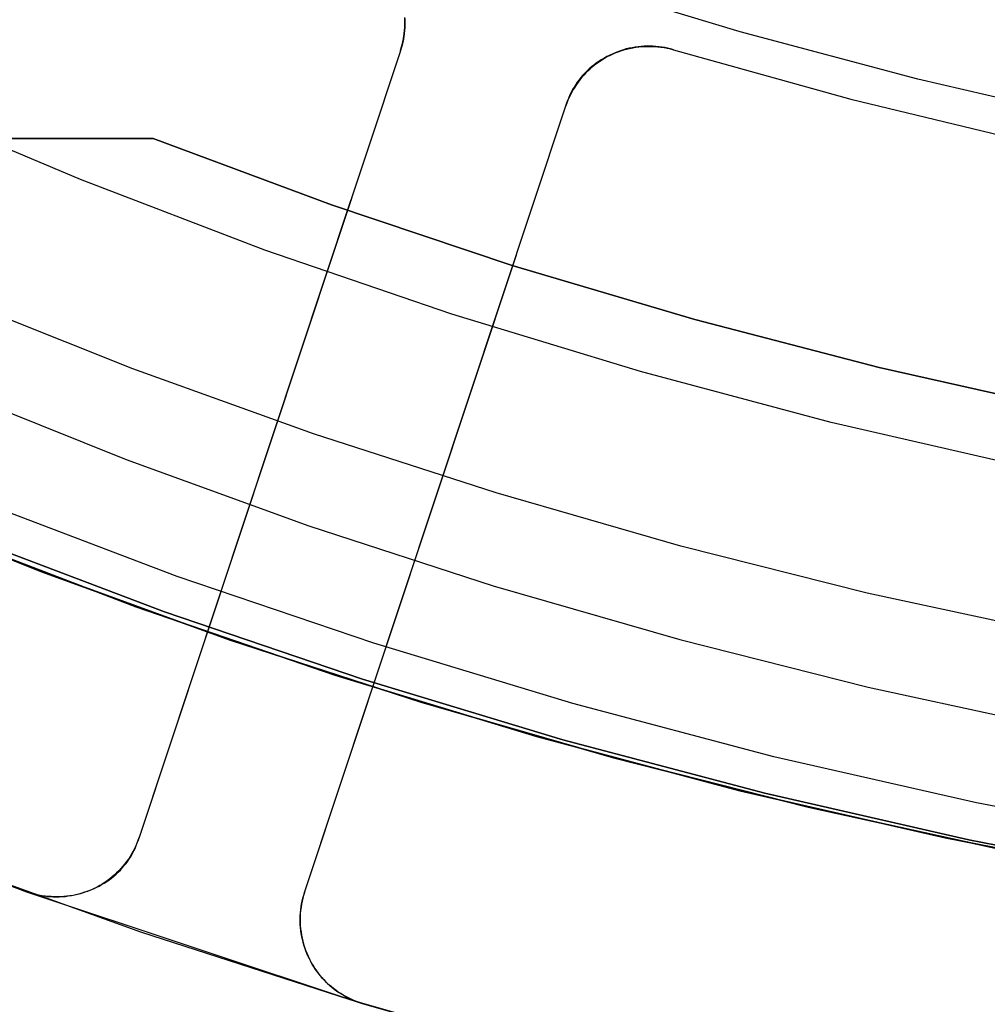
# Model space of a CAD drawing. Header units: millimetres. Extents: x 10871 to 12032, y -2698 to -1680.
# Tile 42 of 183: x 11426 to 11437, y -2117 to -2106. Entities that reach past the tile are written whole.
import ezdxf

# ---------------------------------------------------------------- set-up
doc = ezdxf.new("R2010")
doc.units = ezdxf.units.MM
doc.layers.add('1', color=7, linetype='Continuous')
doc.layers.add('color', color=7, linetype='Continuous')

msp = doc.modelspace()

# ---------------------------------------------------------------- linework, layer by layer
at = {"layer": '1', "color": 7, "true_color": 0xffffff}
for p, q in [((11427.072, -2107.749, 76.403), (11424.987, -2106.868, 76.403)), ((11427.072, -2107.749, 76.403), (11424.987, -2106.868, 76.403)), ((11427.905, -2107.278, 65.998), (11424.938, -2107.278, 64.854)), ((11424.938, -2107.278, 64.854), (11427.905, -2107.278, 65.998)), ((11429.952, -2108.04, 65.998), (11427.905, -2107.278, 65.998)), ((11427.905, -2107.278, 65.998), (11429.952, -2108.04, 65.998)), ((11429.188, -2108.557, 76.403), (11427.072, -2107.749, 76.403)), ((11429.188, -2108.557, 76.403), (11427.072, -2107.749, 76.403)), ((11432.024, -2108.732, 65.998), (11429.952, -2108.04, 65.998)), ((11429.952, -2108.04, 65.998), (11432.024, -2108.732, 65.998)), ((11431.33, -2109.292, 76.403), (11429.188, -2108.557, 76.403)), ((11431.33, -2109.292, 76.403), (11429.188, -2108.557, 76.403)), ((11434.119, -2109.353, 65.998), (11432.024, -2108.732, 65.998)), ((11432.024, -2108.732, 65.998), (11434.119, -2109.353, 65.998)), ((11427.671, -2109.918, 63.451), (11425.624, -2109.104, 63.451)), ((11433.496, -2109.951, 76.403), (11431.33, -2109.292, 76.403)), ((11433.496, -2109.951, 76.403), (11431.33, -2109.292, 76.403)), ((11436.233, -2109.903, 65.998), (11434.119, -2109.353, 65.998)), ((11434.119, -2109.353, 65.998), (11436.233, -2109.903, 65.998)), ((11429.744, -2110.664, 63.451), (11427.671, -2109.918, 63.451)), ((11435.684, -2110.535, 76.403), (11433.496, -2109.951, 76.403)), ((11435.684, -2110.535, 76.403), (11433.496, -2109.951, 76.403)), ((11438.365, -2110.381, 65.998), (11436.233, -2109.903, 65.998)), ((11436.233, -2109.903, 65.998), (11438.365, -2110.381, 65.998)), ((11425.532, -2110.129, 44.653), (11427.598, -2110.958, 44.653)), ((11425.532, -2110.129, 44.653), (11427.598, -2110.958, 44.653)), ((11437.89, -2111.042, 76.403), (11435.684, -2110.535, 76.403)), ((11437.89, -2111.042, 76.403), (11435.684, -2110.535, 76.403)), ((11431.841, -2111.342, 63.451), (11429.744, -2110.664, 63.451)), ((11427.598, -2110.958, 44.653), (11429.69, -2111.718, 44.653)), ((11427.598, -2110.958, 44.653), (11429.69, -2111.718, 44.653)), ((11424.489, -2111.389, 59.909), (11426.625, -2112.244, 59.909)), ((11426.625, -2112.244, 59.909), (11424.489, -2111.389, 59.909)), ((11424.489, -2111.39, 60.904), (11426.625, -2112.245, 60.904)), ((11426.625, -2112.245, 60.904), (11424.489, -2111.39, 60.904)), ((11426.625, -2112.245, 60.406), (11424.489, -2111.39, 60.406)), ((11433.959, -2111.95, 63.451), (11431.841, -2111.342, 63.451)), ((11428.181, -2112.298, 138.188), (11425.952, -2111.452, 138.188)), ((11429.69, -2111.718, 44.653), (11431.807, -2112.406, 44.653)), ((11429.69, -2111.718, 44.653), (11431.807, -2112.406, 44.653)), ((11427.706, -2112.647, 42.804), (11425.449, -2111.785, 42.804)), ((11425.449, -2111.785, 42.804), (11427.706, -2112.647, 42.804)), ((11427.706, -2112.647, 51.854), (11425.449, -2111.785, 51.854)), ((11425.792, -2111.853, 46.153), (11428.035, -2112.704, 46.153)), ((11428.035, -2112.704, 53.153), (11425.792, -2111.853, 53.153)), ((11425.792, -2111.853, 46.153), (11428.035, -2112.704, 46.153)), ((11425.792, -2111.853, 49.653), (11428.035, -2112.704, 49.653)), ((11425.792, -2111.853, 53.153), (11428.035, -2112.704, 53.153)), ((11436.095, -2112.489, 63.451), (11433.959, -2111.95, 63.451)), ((11426.625, -2112.244, 59.909), (11428.789, -2113.028, 59.909)), ((11428.789, -2113.028, 59.909), (11426.625, -2112.244, 59.909)), ((11426.625, -2112.245, 60.904), (11428.788, -2113.029, 60.904)), ((11428.788, -2113.029, 60.904), (11426.625, -2112.245, 60.904)), ((11428.788, -2113.029, 60.406), (11426.625, -2112.245, 60.406)), ((11430.438, -2113.066, 138.188), (11428.181, -2112.298, 138.188)), ((11431.807, -2112.406, 44.653), (11433.946, -2113.023, 44.653)), ((11431.807, -2112.406, 44.653), (11433.946, -2113.023, 44.653)), ((11438.248, -2112.956, 63.451), (11436.095, -2112.489, 63.451)), ((11429.991, -2113.43, 42.804), (11427.706, -2112.647, 42.804)), ((11427.706, -2112.647, 42.804), (11429.991, -2113.43, 42.804)), ((11429.991, -2113.43, 51.854), (11427.706, -2112.647, 51.854)), ((11428.035, -2112.704, 46.153), (11430.306, -2113.477, 46.153)), ((11430.306, -2113.477, 53.153), (11428.035, -2112.704, 53.153)), ((11428.035, -2112.704, 46.153), (11430.306, -2113.477, 46.153)), ((11428.035, -2112.704, 49.653), (11430.306, -2113.477, 49.653)), ((11428.035, -2112.704, 53.153), (11430.306, -2113.477, 53.153)), ((11428.788, -2113.029, 60.904), (11430.977, -2113.741, 60.904)), ((11430.977, -2113.741, 60.904), (11428.788, -2113.029, 60.904)), ((11430.977, -2113.741, 60.406), (11428.788, -2113.029, 60.406)), ((11428.789, -2113.028, 59.909), (11430.977, -2113.74, 59.909)), ((11430.977, -2113.74, 59.909), (11428.789, -2113.028, 59.909)), ((11432.721, -2113.755, 138.188), (11430.438, -2113.066, 138.188)), ((11433.946, -2113.023, 44.653), (11436.105, -2113.567, 44.653)), ((11433.946, -2113.023, 44.653), (11436.105, -2113.567, 44.653)), ((11432.301, -2114.134, 42.804), (11429.991, -2113.43, 42.804)), ((11429.991, -2113.43, 42.804), (11432.301, -2114.134, 42.804)), ((11432.301, -2114.134, 51.854), (11429.991, -2113.43, 51.854)), ((11430.306, -2113.477, 46.153), (11432.603, -2114.171, 46.153)), ((11432.603, -2114.171, 53.153), (11430.306, -2113.477, 53.153)), ((11430.306, -2113.477, 46.153), (11432.603, -2114.171, 46.153)), ((11430.306, -2113.477, 49.653), (11432.603, -2114.171, 49.653)), ((11430.306, -2113.477, 53.153), (11432.603, -2114.171, 53.153)), ((11436.105, -2113.567, 44.653), (11438.28, -2114.038, 44.653)), ((11436.105, -2113.567, 44.653), (11438.28, -2114.038, 44.653)), ((11430.977, -2113.74, 59.909), (11433.188, -2114.379, 59.909)), ((11433.188, -2114.379, 59.909), (11430.977, -2113.74, 59.909)), ((11430.977, -2113.741, 60.904), (11433.187, -2114.38, 60.904)), ((11433.187, -2114.38, 60.904), (11430.977, -2113.741, 60.904)), ((11433.187, -2114.38, 60.406), (11430.977, -2113.741, 60.406)), ((11435.025, -2114.366, 138.188), (11432.721, -2113.755, 138.188)), ((11434.635, -2114.757, 42.804), (11432.301, -2114.134, 42.804)), ((11432.301, -2114.134, 42.804), (11434.635, -2114.757, 42.804)), ((11434.635, -2114.757, 51.854), (11432.301, -2114.134, 51.854)), ((11432.603, -2114.171, 46.153), (11434.922, -2114.785, 46.153)), ((11434.922, -2114.785, 53.153), (11432.603, -2114.171, 53.153)), ((11432.603, -2114.171, 46.153), (11434.922, -2114.785, 46.153)), ((11432.603, -2114.171, 49.653), (11434.922, -2114.785, 49.653)), ((11432.603, -2114.171, 53.153), (11434.922, -2114.785, 53.153)), ((11433.187, -2114.38, 60.904), (11435.418, -2114.946, 60.904)), ((11435.418, -2114.946, 60.904), (11433.187, -2114.38, 60.904)), ((11435.418, -2114.946, 60.406), (11433.187, -2114.38, 60.406)), ((11433.188, -2114.379, 59.909), (11435.418, -2114.945, 59.909)), ((11435.418, -2114.945, 59.909), (11433.188, -2114.379, 59.909)), ((11437.35, -2114.896, 138.188), (11435.025, -2114.366, 138.188)), ((11436.989, -2115.298, 42.804), (11434.635, -2114.757, 42.804)), ((11434.635, -2114.757, 42.804), (11436.989, -2115.298, 42.804)), ((11436.989, -2115.298, 51.854), (11434.635, -2114.757, 51.854)), ((11434.922, -2114.785, 46.153), (11437.261, -2115.319, 46.153)), ((11437.261, -2115.319, 53.153), (11434.922, -2114.785, 53.153)), ((11434.922, -2114.785, 46.153), (11437.261, -2115.319, 46.153)), ((11434.922, -2114.785, 49.653), (11437.261, -2115.319, 49.653)), ((11434.922, -2114.785, 53.153), (11437.261, -2115.319, 53.153)), ((11439.691, -2115.346, 138.188), (11437.35, -2114.896, 138.188)), ((11435.418, -2114.945, 59.909), (11437.667, -2115.436, 59.909)), ((11437.667, -2115.436, 59.909), (11435.418, -2114.945, 59.909)), ((11435.418, -2114.946, 60.904), (11437.666, -2115.438, 60.904)), ((11437.666, -2115.438, 60.904), (11435.418, -2114.946, 60.904)), ((11437.666, -2115.438, 60.406), (11435.418, -2114.946, 60.406)), ((11439.361, -2115.757, 42.804), (11436.989, -2115.298, 42.804)), ((11436.989, -2115.298, 42.804), (11439.361, -2115.757, 42.804)), ((11439.361, -2115.757, 51.854), (11436.989, -2115.298, 51.854)), ((11437.261, -2115.319, 46.153), (11439.617, -2115.772, 46.153)), ((11439.617, -2115.772, 53.153), (11437.261, -2115.319, 53.153)), ((11437.261, -2115.319, 46.153), (11439.617, -2115.772, 46.153)), ((11437.261, -2115.319, 49.653), (11439.617, -2115.772, 49.653)), ((11437.261, -2115.319, 53.153), (11439.617, -2115.772, 53.153))]:
    msp.add_line(p, q, dxfattribs=at)
at = {"layer": 'color', "color": 254, "true_color": 0xcad1ee}
for p, q in [((11434.638, -2106.056, 17.504), (11432.62, -2105.443, 17.504)), ((11430.792, -2105.925, 19.234), (11430.791, -2105.89, 19.248)), ((11430.789, -2106.038, 20.345), (11430.792, -2106.004, 20.345)), ((11430.792, -2106.005, 21.604), (11430.789, -2106.039, 21.604)), ((11430.791, -2105.902, 21.604), (11430.793, -2105.936, 21.604)), ((11430.793, -2105.936, 20.345), (11430.791, -2105.902, 20.345)), ((11430.791, -2106.031, 19.191), (11430.792, -2105.996, 19.206)), ((11430.793, -2105.961, 19.22), (11430.792, -2105.925, 19.234)), ((11430.792, -2105.996, 19.206), (11430.793, -2105.961, 19.22)), ((11430.793, -2105.97, 21.604), (11430.792, -2106.005, 21.604)), ((11430.792, -2106.004, 20.345), (11430.793, -2105.97, 20.345)), ((11430.793, -2105.936, 21.604), (11430.793, -2105.97, 21.604)), ((11430.793, -2105.97, 20.345), (11430.793, -2105.936, 20.345)), ((11430.776, -2106.14, 20.345), (11430.782, -2106.106, 20.345)), ((11430.782, -2106.107, 21.604), (11430.776, -2106.14, 21.604)), ((11430.777, -2106.136, 19.147), (11430.783, -2106.102, 19.162)), ((11430.782, -2106.106, 20.345), (11430.786, -2106.072, 20.345)), ((11430.786, -2106.073, 21.604), (11430.782, -2106.107, 21.604)), ((11430.783, -2106.102, 19.162), (11430.787, -2106.067, 19.177)), ((11430.786, -2106.072, 20.345), (11430.789, -2106.038, 20.345)), ((11430.789, -2106.039, 21.604), (11430.786, -2106.073, 21.604)), ((11430.787, -2106.067, 19.177), (11430.791, -2106.031, 19.191)), ((11436.676, -2106.599, 17.504), (11434.638, -2106.056, 17.504)), ((11430.752, -2106.239, 19.102), (11430.762, -2106.205, 19.117)), ((11430.761, -2106.207, 21.604), (11430.752, -2106.24, 21.604)), ((11430.752, -2106.24, 20.345), (11430.761, -2106.207, 20.345)), ((11430.769, -2106.174, 21.604), (11430.761, -2106.207, 21.604)), ((11430.761, -2106.207, 20.345), (11430.769, -2106.174, 20.345)), ((11430.762, -2106.205, 19.117), (11430.77, -2106.171, 19.132)), ((11430.776, -2106.14, 21.604), (11430.769, -2106.174, 21.604)), ((11430.769, -2106.174, 20.345), (11430.776, -2106.14, 20.345)), ((11430.77, -2106.171, 19.132), (11430.777, -2106.136, 19.147)), ((11433.4, -2106.236, 21.604), (11433.434, -2106.23, 21.604)), ((11433.434, -2106.23, 20.346), (11433.4, -2106.236, 20.346)), ((11433.434, -2106.23, 21.604), (11433.468, -2106.225, 21.604)), ((11433.468, -2106.225, 20.346), (11433.434, -2106.23, 20.346)), ((11433.477, -2106.231, 19.466), (11433.442, -2106.235, 19.46)), ((11433.468, -2106.225, 21.604), (11433.502, -2106.222, 21.604)), ((11433.502, -2106.222, 20.346), (11433.468, -2106.225, 20.346)), ((11433.513, -2106.228, 19.472), (11433.477, -2106.231, 19.466)), ((11433.502, -2106.222, 21.604), (11433.536, -2106.219, 21.604)), ((11433.536, -2106.219, 20.346), (11433.502, -2106.222, 20.346)), ((11433.549, -2106.225, 19.477), (11433.513, -2106.228, 19.472)), ((11433.536, -2106.219, 21.604), (11433.57, -2106.218, 21.604)), ((11433.57, -2106.218, 20.346), (11433.536, -2106.219, 20.346)), ((11433.586, -2106.225, 19.482), (11433.549, -2106.225, 19.477)), ((11433.57, -2106.218, 21.604), (11433.604, -2106.218, 21.604)), ((11433.604, -2106.218, 20.346), (11433.57, -2106.218, 20.346)), ((11433.622, -2106.225, 19.487), (11433.586, -2106.225, 19.482)), ((11433.604, -2106.218, 21.604), (11433.638, -2106.219, 21.604)), ((11433.638, -2106.219, 20.346), (11433.604, -2106.218, 20.346)), ((11433.658, -2106.226, 19.49), (11433.622, -2106.225, 19.487)), ((11433.638, -2106.219, 21.604), (11433.672, -2106.221, 21.604)), ((11433.672, -2106.221, 20.346), (11433.638, -2106.219, 20.346)), ((11433.694, -2106.229, 19.494), (11433.658, -2106.226, 19.49)), ((11433.672, -2106.221, 21.604), (11433.706, -2106.225, 21.604)), ((11433.706, -2106.225, 20.346), (11433.672, -2106.221, 20.346)), ((11433.73, -2106.233, 19.497), (11433.694, -2106.229, 19.494)), ((11433.706, -2106.225, 21.604), (11433.74, -2106.23, 21.604)), ((11433.74, -2106.23, 20.346), (11433.706, -2106.225, 20.346)), ((11433.766, -2106.238, 19.499), (11433.73, -2106.233, 19.497)), ((11433.74, -2106.23, 21.604), (11433.774, -2106.235, 21.604)), ((11433.774, -2106.235, 20.346), (11433.74, -2106.23, 20.346)), ((11430.742, -2106.272, 21.604), (11427.745, -2115.292, 21.604)), ((11430.742, -2106.272, 19.087), (11427.745, -2115.292, 15.037)), ((11430.742, -2106.272, 19.087), (11430.752, -2106.239, 19.102)), ((11430.752, -2106.24, 21.604), (11430.742, -2106.272, 21.604)), ((11430.742, -2106.272, 20.345), (11430.752, -2106.24, 20.345)), ((11430.742, -2106.272, 21.604), (11430.742, -2106.272, 19.087)), ((11433.106, -2106.342, 19.375), (11433.075, -2106.359, 19.364)), ((11433.082, -2106.356, 21.604), (11433.111, -2106.339, 21.604)), ((11433.111, -2106.339, 20.346), (11433.082, -2106.356, 20.346)), ((11433.137, -2106.327, 19.385), (11433.106, -2106.342, 19.375)), ((11433.111, -2106.339, 21.604), (11433.142, -2106.324, 21.604)), ((11433.142, -2106.324, 20.346), (11433.111, -2106.339, 20.346)), ((11433.169, -2106.312, 19.395), (11433.137, -2106.327, 19.385)), ((11433.141, -2106.324, 19.387), (11433.141, -2106.324, 21.604)), ((11433.142, -2106.324, 21.604), (11433.173, -2106.309, 21.604)), ((11433.173, -2106.309, 20.346), (11433.142, -2106.324, 20.346)), ((11433.201, -2106.299, 19.404), (11433.169, -2106.312, 19.395)), ((11433.173, -2106.309, 21.604), (11433.204, -2106.295, 21.604)), ((11433.204, -2106.295, 20.346), (11433.173, -2106.309, 20.346)), ((11433.234, -2106.286, 19.414), (11433.201, -2106.299, 19.404)), ((11433.204, -2106.295, 21.604), (11433.236, -2106.282, 21.604)), ((11433.236, -2106.282, 20.346), (11433.204, -2106.295, 20.346)), ((11433.268, -2106.275, 19.422), (11433.234, -2106.286, 19.414)), ((11433.236, -2106.282, 21.604), (11433.268, -2106.271, 21.604)), ((11433.268, -2106.271, 20.346), (11433.236, -2106.282, 20.346)), ((11433.268, -2106.271, 21.604), (11433.3, -2106.26, 21.604)), ((11433.3, -2106.26, 20.346), (11433.268, -2106.271, 20.346)), ((11433.302, -2106.265, 19.431), (11433.268, -2106.275, 19.422)), ((11433.3, -2106.26, 21.604), (11433.333, -2106.251, 21.604)), ((11433.333, -2106.251, 20.346), (11433.3, -2106.26, 20.346)), ((11433.336, -2106.256, 19.439), (11433.302, -2106.265, 19.431)), ((11433.333, -2106.251, 21.604), (11433.367, -2106.243, 21.604)), ((11433.367, -2106.243, 20.346), (11433.333, -2106.251, 20.346)), ((11433.371, -2106.248, 19.446), (11433.336, -2106.256, 19.439)), ((11433.367, -2106.243, 21.604), (11433.4, -2106.236, 21.604)), ((11433.4, -2106.236, 20.346), (11433.367, -2106.243, 20.346)), ((11433.406, -2106.241, 19.453), (11433.371, -2106.248, 19.446)), ((11433.442, -2106.235, 19.46), (11433.406, -2106.241, 19.453)), ((11433.802, -2106.244, 19.501), (11433.766, -2106.238, 19.499)), ((11433.774, -2106.235, 21.604), (11433.807, -2106.242, 21.604)), ((11433.807, -2106.242, 20.346), (11433.774, -2106.235, 20.346)), ((11433.838, -2106.251, 19.503), (11433.802, -2106.244, 19.501)), ((11433.807, -2106.242, 21.604), (11433.841, -2106.25, 21.604)), ((11433.841, -2106.25, 20.346), (11433.807, -2106.242, 20.346)), ((11433.874, -2106.259, 19.504), (11433.838, -2106.251, 19.503)), ((11433.841, -2106.25, 21.604), (11433.874, -2106.259, 21.604)), ((11433.874, -2106.259, 20.346), (11433.841, -2106.25, 20.346)), ((11433.874, -2106.259, 21.604), (11435.909, -2106.826, 21.604)), ((11433.874, -2106.259, 21.604), (11433.874, -2106.259, 19.504)), ((11433.874, -2106.259, 19.504), (11435.909, -2106.826, 19.504)), ((11433.874, -2106.259, 20.554), (11435.909, -2106.826, 20.554)), ((11432.933, -2106.457, 19.306), (11432.907, -2106.48, 19.294)), ((11432.917, -2106.478, 21.604), (11432.942, -2106.455, 21.604)), ((11432.942, -2106.455, 20.346), (11432.917, -2106.478, 20.346)), ((11432.96, -2106.436, 19.318), (11432.933, -2106.457, 19.306)), ((11432.942, -2106.455, 21.604), (11432.969, -2106.433, 21.604)), ((11432.969, -2106.433, 20.346), (11432.942, -2106.455, 20.346)), ((11432.987, -2106.415, 19.33), (11432.96, -2106.436, 19.318)), ((11432.969, -2106.433, 21.604), (11432.996, -2106.413, 21.604)), ((11432.996, -2106.413, 20.346), (11432.969, -2106.433, 20.346)), ((11433.016, -2106.395, 19.342), (11432.987, -2106.415, 19.33)), ((11432.996, -2106.413, 21.604), (11433.024, -2106.393, 21.604)), ((11433.024, -2106.393, 20.346), (11432.996, -2106.413, 20.346)), ((11433.045, -2106.377, 19.353), (11433.016, -2106.395, 19.342)), ((11433.024, -2106.393, 21.604), (11433.052, -2106.374, 21.604)), ((11433.052, -2106.374, 20.346), (11433.024, -2106.393, 20.346)), ((11433.075, -2106.359, 19.364), (11433.045, -2106.377, 19.353)), ((11433.052, -2106.374, 21.604), (11433.082, -2106.356, 21.604)), ((11433.082, -2106.356, 20.346), (11433.052, -2106.374, 20.346)), ((11432.834, -2106.552, 19.255), (11432.812, -2106.578, 19.242)), ((11432.822, -2106.576, 21.604), (11432.844, -2106.55, 21.604)), ((11432.844, -2106.55, 20.346), (11432.822, -2106.576, 20.346)), ((11432.858, -2106.527, 19.268), (11432.834, -2106.552, 19.255)), ((11432.844, -2106.55, 21.604), (11432.868, -2106.525, 21.604)), ((11432.868, -2106.525, 20.346), (11432.844, -2106.55, 20.346)), ((11432.882, -2106.503, 19.281), (11432.858, -2106.527, 19.268)), ((11432.868, -2106.525, 21.604), (11432.892, -2106.501, 21.604)), ((11432.892, -2106.501, 20.346), (11432.868, -2106.525, 20.346)), ((11432.907, -2106.48, 19.294), (11432.882, -2106.503, 19.281)), ((11432.892, -2106.501, 21.604), (11432.917, -2106.478, 21.604)), ((11432.917, -2106.478, 20.346), (11432.892, -2106.501, 20.346)), ((11432.724, -2106.716, 21.604), (11432.742, -2106.687, 21.604)), ((11432.742, -2106.687, 20.346), (11432.724, -2106.716, 20.346)), ((11432.752, -2106.659, 19.201), (11432.734, -2106.688, 19.187)), ((11432.742, -2106.687, 21.604), (11432.76, -2106.658, 21.604)), ((11432.76, -2106.658, 20.346), (11432.742, -2106.687, 20.346)), ((11432.771, -2106.631, 19.215), (11432.752, -2106.659, 19.201)), ((11432.76, -2106.658, 21.604), (11432.78, -2106.63, 21.604)), ((11432.78, -2106.63, 20.346), (11432.76, -2106.658, 20.346)), ((11432.791, -2106.604, 19.229), (11432.771, -2106.631, 19.215)), ((11432.78, -2106.63, 21.604), (11432.801, -2106.603, 21.604)), ((11432.801, -2106.603, 20.346), (11432.78, -2106.63, 20.346)), ((11432.812, -2106.578, 19.242), (11432.791, -2106.604, 19.229)), ((11432.801, -2106.603, 21.604), (11432.822, -2106.576, 21.604)), ((11432.822, -2106.576, 20.346), (11432.801, -2106.603, 20.346)), ((11438.731, -2107.072, 17.504), (11436.676, -2106.599, 17.504)), ((11432.686, -2106.777, 19.145), (11432.673, -2106.808, 19.131)), ((11432.677, -2106.807, 21.604), (11432.692, -2106.776, 21.604)), ((11432.692, -2106.776, 20.346), (11432.677, -2106.807, 20.346)), ((11432.701, -2106.747, 19.159), (11432.686, -2106.777, 19.145)), ((11432.692, -2106.776, 21.604), (11432.707, -2106.746, 21.604)), ((11432.707, -2106.746, 20.346), (11432.692, -2106.776, 20.346)), ((11432.717, -2106.717, 19.173), (11432.701, -2106.747, 19.159)), ((11432.707, -2106.746, 21.604), (11432.724, -2106.716, 21.604)), ((11432.724, -2106.716, 20.346), (11432.707, -2106.746, 20.346)), ((11432.734, -2106.688, 19.187), (11432.717, -2106.717, 19.173)), ((11429.643, -2115.922, 15.037), (11432.64, -2106.903, 19.088)), ((11429.643, -2115.922, 21.604), (11432.64, -2106.903, 21.604)), ((11432.64, -2106.903, 21.604), (11432.651, -2106.87, 21.604)), ((11432.651, -2106.87, 20.346), (11432.64, -2106.903, 20.346)), ((11432.65, -2106.871, 19.102), (11432.64, -2106.903, 19.088)), ((11432.64, -2106.903, 19.088), (11432.64, -2106.903, 21.604)), ((11432.661, -2106.839, 19.116), (11432.65, -2106.871, 19.102)), ((11432.651, -2106.87, 21.604), (11432.664, -2106.839, 21.604)), ((11432.664, -2106.839, 20.346), (11432.651, -2106.87, 20.346)), ((11432.673, -2106.808, 19.131), (11432.661, -2106.839, 19.116)), ((11432.664, -2106.839, 21.604), (11432.677, -2106.807, 21.604)), ((11432.677, -2106.807, 20.346), (11432.664, -2106.839, 20.346)), ((11435.909, -2106.826, 21.604), (11437.962, -2107.322, 21.604)), ((11435.909, -2106.826, 19.504), (11437.962, -2107.322, 19.504)), ((11435.909, -2106.826, 20.554), (11437.962, -2107.322, 20.554)), ((11430.174, -2107.981, 18.32), (11427.745, -2115.292, 18.32)), ((11429.643, -2115.922, 18.32), (11432.072, -2108.611, 18.32)), ((11429.243, -2110.782, 17.062), (11429.243, -2110.782, 21.604)), ((11431.141, -2111.412, 17.062), (11431.141, -2111.412, 21.604)), ((11424.085, -2115.008, 14.602), (11426.454, -2115.916, 14.602)), ((11427.72, -2115.357, 21.604), (11427.707, -2115.389, 21.604)), ((11427.72, -2115.357, 18.103), (11427.707, -2115.389, 18.103)), ((11427.712, -2115.386, 14.994), (11427.724, -2115.355, 15.009)), ((11427.733, -2115.324, 21.604), (11427.72, -2115.357, 21.604)), ((11427.733, -2115.324, 18.103), (11427.72, -2115.357, 18.103)), ((11427.724, -2115.355, 15.009), (11427.735, -2115.324, 15.023)), ((11427.745, -2115.292, 21.604), (11427.733, -2115.324, 21.604)), ((11427.745, -2115.292, 18.103), (11427.733, -2115.324, 18.103)), ((11427.735, -2115.324, 15.023), (11427.745, -2115.292, 15.037)), ((11427.745, -2115.292, 15.037), (11427.745, -2115.292, 21.604)), ((11427.659, -2115.481, 21.604), (11427.641, -2115.511, 21.604)), ((11427.659, -2115.481, 18.103), (11427.641, -2115.511, 18.103)), ((11427.652, -2115.506, 14.938), (11427.668, -2115.477, 14.952)), ((11427.676, -2115.451, 21.604), (11427.659, -2115.481, 21.604)), ((11427.676, -2115.451, 18.103), (11427.659, -2115.481, 18.103)), ((11427.668, -2115.477, 14.952), (11427.684, -2115.447, 14.966)), ((11427.692, -2115.42, 21.604), (11427.676, -2115.451, 21.604)), ((11427.692, -2115.42, 18.103), (11427.676, -2115.451, 18.103)), ((11427.684, -2115.447, 14.966), (11427.699, -2115.417, 14.98)), ((11427.707, -2115.389, 21.604), (11427.692, -2115.42, 21.604)), ((11427.707, -2115.389, 18.103), (11427.692, -2115.42, 18.103)), ((11427.699, -2115.417, 14.98), (11427.712, -2115.386, 14.994)), ((11427.766, -2116.379, 34.804), (11425.396, -2115.523, 34.804)), ((11427.766, -2116.379, 24.703), (11425.396, -2115.523, 24.703)), ((11427.581, -2115.596, 21.604), (11427.559, -2115.623, 21.604)), ((11427.581, -2115.596, 18.103), (11427.559, -2115.623, 18.103)), ((11427.574, -2115.615, 14.883), (11427.595, -2115.589, 14.897)), ((11427.602, -2115.568, 21.604), (11427.581, -2115.596, 21.604)), ((11427.602, -2115.568, 18.103), (11427.581, -2115.596, 18.103)), ((11427.595, -2115.589, 14.897), (11427.615, -2115.562, 14.91)), ((11427.622, -2115.54, 21.604), (11427.602, -2115.568, 21.604)), ((11427.622, -2115.54, 18.103), (11427.602, -2115.568, 18.103)), ((11427.615, -2115.562, 14.91), (11427.634, -2115.534, 14.924)), ((11427.641, -2115.511, 21.604), (11427.622, -2115.54, 21.604)), ((11427.641, -2115.511, 18.103), (11427.622, -2115.54, 18.103)), ((11427.634, -2115.534, 14.924), (11427.652, -2115.506, 14.938)), ((11427.455, -2115.735, 14.818), (11427.481, -2115.713, 14.831)), ((11427.487, -2115.699, 21.604), (11427.462, -2115.722, 21.604)), ((11427.487, -2115.699, 18.103), (11427.462, -2115.722, 18.103)), ((11427.481, -2115.713, 14.831), (11427.506, -2115.69, 14.844)), ((11427.512, -2115.674, 21.604), (11427.487, -2115.699, 21.604)), ((11427.512, -2115.674, 18.103), (11427.487, -2115.699, 18.103)), ((11427.506, -2115.69, 14.844), (11427.53, -2115.666, 14.857)), ((11427.536, -2115.649, 21.604), (11427.512, -2115.674, 21.604)), ((11427.536, -2115.649, 18.103), (11427.512, -2115.674, 18.103)), ((11427.53, -2115.666, 14.857), (11427.552, -2115.641, 14.87)), ((11427.559, -2115.623, 21.604), (11427.536, -2115.649, 21.604)), ((11427.559, -2115.623, 18.103), (11427.536, -2115.649, 18.103)), ((11427.552, -2115.641, 14.87), (11427.574, -2115.615, 14.883)), ((11427.323, -2115.826, 21.604), (11427.293, -2115.844, 21.604)), ((11427.323, -2115.826, 18.103), (11427.293, -2115.844, 18.103)), ((11427.315, -2115.833, 14.759), (11427.345, -2115.815, 14.77)), ((11427.352, -2115.807, 21.604), (11427.323, -2115.826, 21.604)), ((11427.352, -2115.807, 18.103), (11427.323, -2115.826, 18.103)), ((11427.345, -2115.815, 14.77), (11427.373, -2115.797, 14.782)), ((11427.38, -2115.788, 21.604), (11427.352, -2115.807, 21.604)), ((11427.38, -2115.788, 18.103), (11427.352, -2115.807, 18.103)), ((11427.373, -2115.797, 14.782), (11427.402, -2115.777, 14.794)), ((11427.408, -2115.767, 21.604), (11427.38, -2115.788, 21.604)), ((11427.408, -2115.767, 18.103), (11427.38, -2115.788, 18.103)), ((11427.402, -2115.777, 14.794), (11427.429, -2115.757, 14.806)), ((11427.435, -2115.745, 21.604), (11427.408, -2115.767, 21.604)), ((11427.435, -2115.745, 18.103), (11427.408, -2115.767, 18.103)), ((11427.429, -2115.757, 14.806), (11427.455, -2115.735, 14.818)), ((11427.462, -2115.722, 21.604), (11427.435, -2115.745, 21.604)), ((11427.462, -2115.722, 18.103), (11427.435, -2115.745, 18.103)), ((11426.454, -2115.916, 14.602), (11426.454, -2115.916, 21.604)), ((11426.454, -2115.916, 21.604), (11430.303, -2117.195, 21.604)), ((11426.487, -2115.927, 21.604), (11426.454, -2115.916, 21.604)), ((11426.454, -2115.916, 14.602), (11426.489, -2115.927, 14.603)), ((11426.487, -2115.927, 18.103), (11426.454, -2115.916, 18.103)), ((11426.52, -2115.938, 21.604), (11426.487, -2115.927, 21.604)), ((11426.52, -2115.938, 18.103), (11426.487, -2115.927, 18.103)), ((11426.489, -2115.927, 14.603), (11426.524, -2115.936, 14.604)), ((11426.554, -2115.947, 21.604), (11426.52, -2115.938, 21.604)), ((11426.554, -2115.947, 18.103), (11426.52, -2115.938, 18.103)), ((11426.524, -2115.936, 14.604), (11426.559, -2115.944, 14.606)), ((11426.559, -2115.944, 14.606), (11426.595, -2115.951, 14.608)), ((11427.022, -2115.945, 14.672), (11427.057, -2115.937, 14.68)), ((11427.069, -2115.938, 21.604), (11427.036, -2115.947, 21.604)), ((11427.069, -2115.938, 18.103), (11427.036, -2115.947, 18.103)), ((11427.057, -2115.937, 14.68), (11427.091, -2115.928, 14.689)), ((11427.102, -2115.928, 21.604), (11427.069, -2115.938, 21.604)), ((11427.102, -2115.928, 18.103), (11427.069, -2115.938, 18.103)), ((11427.091, -2115.928, 14.689), (11427.124, -2115.917, 14.698)), ((11427.135, -2115.917, 21.604), (11427.102, -2115.928, 21.604)), ((11427.135, -2115.917, 18.103), (11427.102, -2115.928, 18.103)), ((11427.124, -2115.917, 14.698), (11427.157, -2115.906, 14.707)), ((11427.168, -2115.904, 21.604), (11427.135, -2115.917, 21.604)), ((11427.168, -2115.904, 18.103), (11427.135, -2115.917, 18.103)), ((11427.157, -2115.906, 14.707), (11427.19, -2115.893, 14.717)), ((11427.2, -2115.891, 21.604), (11427.168, -2115.904, 21.604)), ((11427.2, -2115.891, 18.103), (11427.168, -2115.904, 18.103)), ((11427.19, -2115.893, 14.717), (11427.222, -2115.88, 14.727)), ((11427.231, -2115.876, 21.604), (11427.2, -2115.891, 21.604)), ((11427.231, -2115.876, 18.103), (11427.2, -2115.891, 18.103)), ((11427.222, -2115.88, 14.727), (11427.254, -2115.865, 14.737)), ((11427.262, -2115.861, 21.604), (11427.231, -2115.876, 21.604)), ((11427.262, -2115.861, 18.103), (11427.231, -2115.876, 18.103)), ((11427.244, -2115.87, 21.604), (11427.244, -2115.87, 14.734)), ((11427.254, -2115.865, 14.737), (11427.285, -2115.85, 14.748)), ((11427.293, -2115.844, 21.604), (11427.262, -2115.861, 21.604)), ((11427.293, -2115.844, 18.103), (11427.262, -2115.861, 18.103)), ((11427.285, -2115.85, 14.748), (11427.315, -2115.833, 14.759)), ((11429.643, -2115.922, 15.037), (11429.632, -2115.956, 15.022)), ((11429.633, -2115.955, 21.604), (11429.643, -2115.922, 21.604)), ((11429.633, -2115.955, 18.169), (11429.643, -2115.922, 18.169)), ((11429.643, -2115.922, 21.604), (11429.643, -2115.922, 15.037)), ((11426.588, -2115.954, 21.604), (11426.554, -2115.947, 21.604)), ((11426.588, -2115.954, 18.103), (11426.554, -2115.947, 18.103)), ((11426.622, -2115.961, 21.604), (11426.588, -2115.954, 21.604)), ((11426.622, -2115.961, 18.103), (11426.588, -2115.954, 18.103)), ((11426.595, -2115.951, 14.608), (11426.63, -2115.957, 14.611)), ((11426.656, -2115.966, 21.604), (11426.622, -2115.961, 21.604)), ((11426.656, -2115.966, 18.103), (11426.622, -2115.961, 18.103)), ((11426.63, -2115.957, 14.611), (11426.666, -2115.962, 14.614)), ((11426.691, -2115.971, 21.604), (11426.656, -2115.966, 21.604)), ((11426.691, -2115.971, 18.103), (11426.656, -2115.966, 18.103)), ((11426.666, -2115.962, 14.614), (11426.702, -2115.965, 14.618)), ((11426.725, -2115.974, 21.604), (11426.691, -2115.971, 21.604)), ((11426.725, -2115.974, 18.103), (11426.691, -2115.971, 18.103)), ((11426.702, -2115.965, 14.618), (11426.738, -2115.967, 14.622)), ((11426.76, -2115.976, 21.604), (11426.725, -2115.974, 21.604)), ((11426.76, -2115.976, 18.103), (11426.725, -2115.974, 18.103)), ((11426.738, -2115.967, 14.622), (11426.774, -2115.969, 14.627)), ((11426.795, -2115.976, 21.604), (11426.76, -2115.976, 21.604)), ((11426.795, -2115.976, 18.103), (11426.76, -2115.976, 18.103)), ((11426.774, -2115.969, 14.627), (11426.81, -2115.969, 14.632)), ((11426.829, -2115.976, 21.604), (11426.795, -2115.976, 21.604)), ((11426.829, -2115.976, 18.103), (11426.795, -2115.976, 18.103)), ((11426.81, -2115.969, 14.632), (11426.846, -2115.968, 14.638)), ((11426.864, -2115.974, 21.604), (11426.829, -2115.976, 21.604)), ((11426.864, -2115.974, 18.103), (11426.829, -2115.976, 18.103)), ((11426.846, -2115.968, 14.638), (11426.882, -2115.965, 14.644)), ((11426.899, -2115.971, 21.604), (11426.864, -2115.974, 21.604)), ((11426.899, -2115.971, 18.103), (11426.864, -2115.974, 18.103)), ((11426.882, -2115.965, 14.644), (11426.917, -2115.962, 14.65)), ((11426.933, -2115.967, 21.604), (11426.899, -2115.971, 21.604)), ((11426.933, -2115.967, 18.103), (11426.899, -2115.971, 18.103)), ((11426.917, -2115.962, 14.65), (11426.952, -2115.957, 14.657)), ((11426.968, -2115.961, 21.604), (11426.933, -2115.967, 21.604)), ((11426.968, -2115.961, 18.103), (11426.933, -2115.967, 18.103)), ((11426.952, -2115.957, 14.657), (11426.987, -2115.952, 14.664)), ((11427.002, -2115.955, 21.604), (11426.968, -2115.961, 21.604)), ((11427.002, -2115.955, 18.103), (11426.968, -2115.961, 18.103)), ((11426.987, -2115.952, 14.664), (11427.022, -2115.945, 14.672)), ((11427.036, -2115.947, 21.604), (11427.002, -2115.955, 21.604)), ((11427.036, -2115.947, 18.103), (11427.002, -2115.955, 18.103)), ((11429.603, -2116.088, 21.604), (11429.609, -2116.054, 21.604)), ((11429.603, -2116.088, 18.169), (11429.609, -2116.054, 18.169)), ((11429.614, -2116.024, 14.992), (11429.607, -2116.058, 14.977)), ((11429.609, -2116.054, 21.604), (11429.615, -2116.021, 21.604)), ((11429.609, -2116.054, 18.169), (11429.615, -2116.021, 18.169)), ((11429.623, -2115.989, 15.007), (11429.614, -2116.024, 14.992)), ((11429.615, -2116.021, 21.604), (11429.623, -2115.987, 21.604)), ((11429.615, -2116.021, 18.169), (11429.623, -2115.987, 18.169)), ((11429.623, -2115.987, 21.604), (11429.633, -2115.955, 21.604)), ((11429.623, -2115.987, 18.169), (11429.633, -2115.955, 18.169)), ((11429.632, -2115.956, 15.022), (11429.623, -2115.989, 15.007)), ((11429.594, -2116.163, 14.933), (11429.592, -2116.199, 14.918)), ((11429.593, -2116.19, 21.604), (11429.595, -2116.156, 21.604)), ((11429.593, -2116.19, 18.169), (11429.595, -2116.156, 18.169)), ((11429.597, -2116.128, 14.947), (11429.594, -2116.163, 14.933)), ((11429.595, -2116.156, 21.604), (11429.598, -2116.122, 21.604)), ((11429.595, -2116.156, 18.169), (11429.598, -2116.122, 18.169)), ((11429.602, -2116.093, 14.962), (11429.597, -2116.128, 14.947)), ((11429.598, -2116.122, 21.604), (11429.603, -2116.088, 21.604)), ((11429.598, -2116.122, 18.169), (11429.603, -2116.088, 18.169)), ((11429.607, -2116.058, 14.977), (11429.602, -2116.093, 14.962)), ((11429.592, -2116.199, 14.918), (11429.591, -2116.234, 14.904)), ((11429.591, -2116.234, 14.904), (11429.592, -2116.27, 14.889)), ((11429.592, -2116.224, 21.604), (11429.593, -2116.19, 21.604)), ((11429.592, -2116.224, 18.169), (11429.593, -2116.19, 18.169)), ((11429.592, -2116.258, 21.604), (11429.592, -2116.224, 21.604)), ((11429.592, -2116.258, 18.169), (11429.592, -2116.224, 18.169)), ((11429.593, -2116.292, 21.604), (11429.592, -2116.258, 21.604)), ((11429.593, -2116.292, 18.169), (11429.592, -2116.258, 18.169)), ((11429.592, -2116.27, 14.889), (11429.594, -2116.305, 14.875)), ((11430.165, -2117.153, 34.804), (11427.766, -2116.379, 34.804)), ((11430.165, -2117.153, 24.703), (11427.766, -2116.379, 24.703)), ((11429.596, -2116.326, 21.604), (11429.593, -2116.292, 21.604)), ((11429.596, -2116.326, 18.169), (11429.593, -2116.292, 18.169)), ((11429.594, -2116.305, 14.875), (11429.597, -2116.341, 14.861)), ((11429.599, -2116.36, 21.604), (11429.596, -2116.326, 21.604)), ((11429.599, -2116.36, 18.169), (11429.596, -2116.326, 18.169)), ((11429.597, -2116.341, 14.861), (11429.602, -2116.376, 14.847)), ((11429.604, -2116.394, 21.604), (11429.599, -2116.36, 21.604)), ((11429.604, -2116.394, 18.169), (11429.599, -2116.36, 18.169)), ((11429.602, -2116.376, 14.847), (11429.607, -2116.411, 14.834)), ((11429.61, -2116.428, 21.604), (11429.604, -2116.394, 21.604)), ((11429.61, -2116.428, 18.169), (11429.604, -2116.394, 18.169)), ((11429.607, -2116.411, 14.834), (11429.614, -2116.446, 14.82)), ((11429.617, -2116.461, 21.604), (11429.61, -2116.428, 21.604)), ((11429.617, -2116.461, 18.169), (11429.61, -2116.428, 18.169)), ((11429.614, -2116.446, 14.82), (11429.623, -2116.481, 14.807)), ((11429.625, -2116.494, 21.604), (11429.617, -2116.461, 21.604)), ((11429.625, -2116.494, 18.169), (11429.617, -2116.461, 18.169)), ((11429.623, -2116.481, 14.807), (11429.632, -2116.516, 14.794)), ((11429.635, -2116.527, 21.604), (11429.625, -2116.494, 21.604)), ((11429.635, -2116.527, 18.169), (11429.625, -2116.494, 18.169)), ((11429.632, -2116.516, 14.794), (11429.643, -2116.551, 14.781)), ((11429.645, -2116.559, 21.604), (11429.635, -2116.527, 21.604)), ((11429.645, -2116.559, 18.169), (11429.635, -2116.527, 18.169)), ((11429.643, -2116.551, 14.781), (11429.655, -2116.585, 14.769)), ((11429.657, -2116.592, 21.604), (11429.645, -2116.559, 21.604)), ((11429.657, -2116.592, 18.169), (11429.645, -2116.559, 18.169)), ((11429.655, -2116.585, 14.769), (11429.668, -2116.619, 14.757)), ((11429.669, -2116.623, 21.604), (11429.657, -2116.592, 21.604)), ((11429.669, -2116.623, 18.169), (11429.657, -2116.592, 18.169)), ((11429.668, -2116.619, 14.757), (11429.682, -2116.652, 14.745)), ((11429.683, -2116.655, 21.604), (11429.669, -2116.623, 21.604)), ((11429.683, -2116.655, 18.169), (11429.669, -2116.623, 18.169)), ((11429.682, -2116.652, 14.745), (11429.698, -2116.685, 14.734)), ((11429.698, -2116.685, 21.604), (11429.683, -2116.655, 21.604)), ((11429.698, -2116.685, 18.169), (11429.683, -2116.655, 18.169)), ((11429.698, -2116.685, 14.734), (11429.698, -2116.685, 21.604)), ((11429.713, -2116.715, 21.604), (11429.698, -2116.685, 21.604)), ((11429.698, -2116.685, 14.734), (11429.712, -2116.714, 14.724)), ((11429.713, -2116.715, 18.103), (11429.698, -2116.685, 18.103)), ((11429.698, -2116.685, 21.604), (11429.698, -2116.685, 14.734)), ((11429.712, -2116.714, 14.724), (11429.727, -2116.741, 14.715)), ((11429.73, -2116.745, 21.604), (11429.713, -2116.715, 21.604)), ((11429.73, -2116.745, 18.103), (11429.713, -2116.715, 18.103)), ((11429.727, -2116.741, 14.715), (11429.744, -2116.769, 14.706)), ((11429.748, -2116.774, 21.604), (11429.73, -2116.745, 21.604)), ((11429.748, -2116.774, 18.103), (11429.73, -2116.745, 18.103)), ((11429.744, -2116.769, 14.706), (11429.761, -2116.795, 14.697)), ((11429.766, -2116.802, 21.604), (11429.748, -2116.774, 21.604)), ((11429.766, -2116.802, 18.103), (11429.748, -2116.774, 18.103)), ((11429.761, -2116.795, 14.697), (11429.779, -2116.822, 14.689)), ((11429.786, -2116.83, 21.604), (11429.766, -2116.802, 21.604)), ((11429.786, -2116.83, 18.103), (11429.766, -2116.802, 18.103)), ((11429.779, -2116.822, 14.689), (11429.798, -2116.848, 14.68)), ((11429.807, -2116.857, 21.604), (11429.786, -2116.83, 21.604)), ((11429.807, -2116.857, 18.103), (11429.786, -2116.83, 18.103)), ((11429.798, -2116.848, 14.68), (11429.818, -2116.873, 14.673)), ((11429.828, -2116.883, 21.604), (11429.807, -2116.857, 21.604)), ((11429.828, -2116.883, 18.103), (11429.807, -2116.857, 18.103)), ((11429.818, -2116.873, 14.673), (11429.839, -2116.897, 14.665)), ((11429.85, -2116.908, 21.604), (11429.828, -2116.883, 21.604)), ((11429.85, -2116.908, 18.103), (11429.828, -2116.883, 18.103)), ((11429.839, -2116.897, 14.665), (11429.861, -2116.921, 14.658)), ((11429.874, -2116.933, 21.604), (11429.85, -2116.908, 21.604)), ((11429.874, -2116.933, 18.103), (11429.85, -2116.908, 18.103)), ((11429.861, -2116.921, 14.658), (11429.884, -2116.944, 14.652)), ((11429.897, -2116.957, 21.604), (11429.874, -2116.933, 21.604)), ((11429.897, -2116.957, 18.103), (11429.874, -2116.933, 18.103)), ((11429.884, -2116.944, 14.652), (11429.907, -2116.967, 14.646)), ((11429.922, -2116.98, 21.604), (11429.897, -2116.957, 21.604)), ((11429.922, -2116.98, 18.103), (11429.897, -2116.957, 18.103)), ((11429.907, -2116.967, 14.646), (11429.932, -2116.989, 14.64)), ((11429.948, -2117.002, 21.604), (11429.922, -2116.98, 21.604)), ((11429.948, -2117.002, 18.103), (11429.922, -2116.98, 18.103)), ((11429.932, -2116.989, 14.64), (11429.956, -2117.01, 14.634)), ((11429.974, -2117.024, 21.604), (11429.948, -2117.002, 21.604)), ((11429.974, -2117.024, 18.103), (11429.948, -2117.002, 18.103)), ((11429.956, -2117.01, 14.634), (11429.982, -2117.03, 14.629)), ((11430.001, -2117.044, 21.604), (11429.974, -2117.024, 21.604)), ((11430.001, -2117.044, 18.103), (11429.974, -2117.024, 18.103)), ((11429.982, -2117.03, 14.629), (11430.009, -2117.049, 14.625)), ((11430.029, -2117.064, 21.604), (11430.001, -2117.044, 21.604)), ((11430.029, -2117.064, 18.103), (11430.001, -2117.044, 18.103)), ((11430.009, -2117.049, 14.625), (11430.036, -2117.068, 14.62)), ((11430.057, -2117.082, 21.604), (11430.029, -2117.064, 21.604)), ((11430.057, -2117.082, 18.103), (11430.029, -2117.064, 18.103)), ((11430.036, -2117.068, 14.62), (11430.063, -2117.086, 14.617)), ((11430.086, -2117.1, 21.604), (11430.057, -2117.082, 21.604)), ((11430.086, -2117.1, 18.103), (11430.057, -2117.082, 18.103)), ((11430.063, -2117.086, 14.617), (11430.091, -2117.102, 14.613)), ((11430.116, -2117.117, 21.604), (11430.086, -2117.1, 21.604)), ((11430.116, -2117.117, 18.103), (11430.086, -2117.1, 18.103)), ((11430.091, -2117.102, 14.613), (11430.12, -2117.118, 14.61)), ((11430.146, -2117.132, 21.604), (11430.116, -2117.117, 21.604)), ((11430.146, -2117.132, 18.103), (11430.116, -2117.117, 18.103)), ((11430.12, -2117.118, 14.61), (11430.15, -2117.133, 14.608)), ((11430.176, -2117.147, 21.604), (11430.146, -2117.132, 21.604)), ((11430.176, -2117.147, 18.103), (11430.146, -2117.132, 18.103)), ((11430.15, -2117.133, 14.608), (11430.179, -2117.148, 14.606)), ((11432.588, -2117.844, 34.804), (11430.165, -2117.153, 34.804)), ((11432.588, -2117.844, 24.703), (11430.165, -2117.153, 24.703)), ((11430.207, -2117.16, 21.604), (11430.176, -2117.147, 21.604)), ((11430.207, -2117.16, 18.103), (11430.176, -2117.147, 18.103)), ((11430.179, -2117.148, 14.606), (11430.21, -2117.161, 14.604)), ((11430.239, -2117.173, 21.604), (11430.207, -2117.16, 21.604)), ((11430.239, -2117.173, 18.103), (11430.207, -2117.16, 18.103)), ((11430.21, -2117.161, 14.604), (11430.24, -2117.173, 14.603)), ((11430.271, -2117.184, 21.604), (11430.239, -2117.173, 21.604)), ((11430.271, -2117.184, 18.103), (11430.239, -2117.173, 18.103)), ((11430.24, -2117.173, 14.603), (11430.272, -2117.184, 14.602)), ((11430.303, -2117.195, 21.604), (11430.271, -2117.184, 21.604)), ((11430.303, -2117.195, 18.103), (11430.271, -2117.184, 18.103)), ((11430.272, -2117.184, 14.602), (11430.303, -2117.195, 14.602)), ((11430.303, -2117.195, 14.602), (11432.744, -2117.885, 14.602)), ((11430.303, -2117.195, 21.604), (11430.303, -2117.195, 14.602))]:
    msp.add_line(p, q, dxfattribs=at)
at = {"layer": 'color'}
for p, q in [((11427.766, -2116.379, 34.804), (11425.396, -2115.523, 34.804)), ((11430.165, -2117.153, 34.804), (11427.766, -2116.379, 34.804)), ((11432.588, -2117.844, 34.804), (11430.165, -2117.153, 34.804))]:
    msp.add_line(p, q, dxfattribs=at)

doc.saveas('drawing.dxf')
